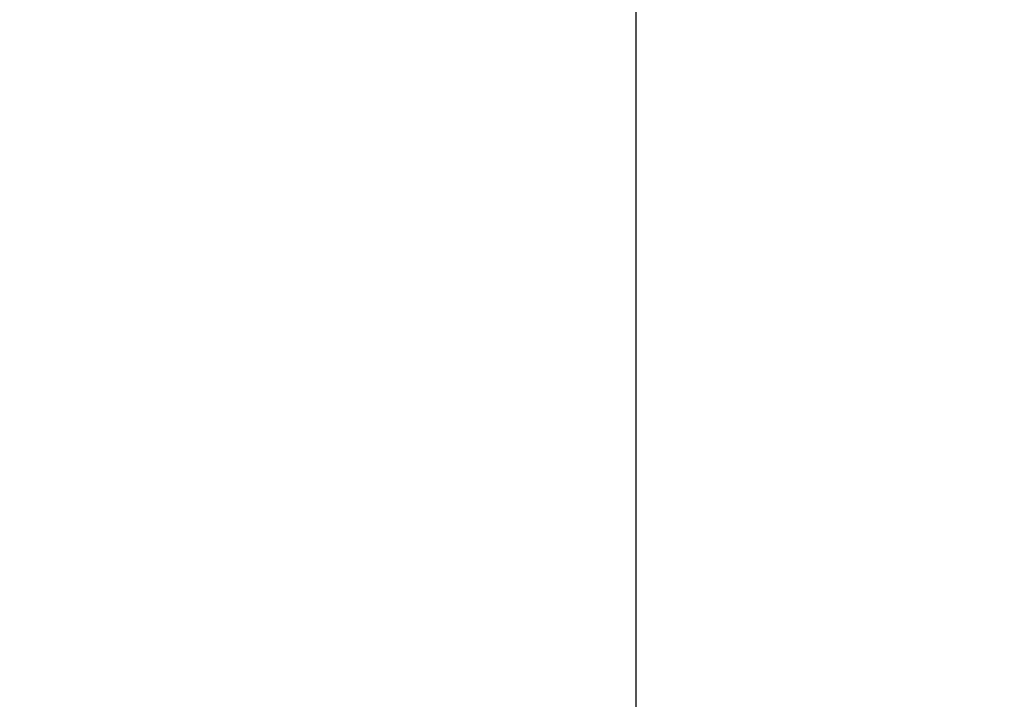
# Model space of a CAD drawing. Header units: millimetres. Extents: x 20 to 19889, y 40 to 15516.
# Tile 106 of 115: x 18675 to 19586, y 5781 to 6410. Entities that reach past the tile are written whole.
import ezdxf

# ---------------------------------------------------------------- set-up
doc = ezdxf.new("R2010")
doc.units = ezdxf.units.MM
doc.header["$LTSCALE"] = 2
doc.layers.add('COMPONENT_GEOMETRY', color=7, linetype='Continuous')
doc.styles.add('SLDTEXTSTYLE0', font='TXT', dxfattribs={"width": 0.75})
doc.dimstyles.new('SLDDIMSTYLE0', dxfattribs={"dimtxt": 100, "dimasz": 6.604, "dimexe": 0, "dimexo": 0.0625, "dimgap": 25, "dimtad": 0, "dimtih": 1, "dimtoh": 1, "dimdec": 1, "dimrnd": 1e-09, "dimzin": 12, "dimdsep": 46, "dimtxsty": 'SLDTEXTSTYLE0', "dimsah": 1, "dimcen": 0.09, "dimadec": 0, "dimazin": 3, "dimtfac": 1, "dimtdec": 1, "dimtofl": 0, "dimtmove": 0, "dimatfit": 3, "dimfxl": 1, "dimfrac": 2, "dimtolj": 1, "dimtzin": 12, "dimarcsym": 0})

# ---------------------------------------------------------------- blocks, each defined once
blk = doc.blocks.new('_D_7')
at = {"layer": 'COMPONENT_GEOMETRY', "color": 7}
for p, q in [((18136.75, 7959.49), (19251.5, 7959.49)), ((19245.15, 7959.49), (19245.15, 5203.33)), ((19045.08, 5183.02), (19014.61, 5183.02)), ((19014.61, 5183.02), (19014.61, 5024.27)), ((19445.22, 5183.02), (19475.69, 5183.02)), ((19475.69, 5183.02), (19475.69, 5024.27)), ((19014.61, 5024.27), (19045.08, 5024.27)), ((19475.69, 5024.27), (19445.22, 5024.27)), ((19245.15, 2118.49), (19245.15, 4874.65)), ((18196.53, 2118.49), (19251.5, 2118.49))]:
    blk.add_line(p, q, dxfattribs=at)
for points in [[(19245.15, 7959.49), (19244.13, 7952.89), (19246.17, 7952.89)], [(19245.15, 2118.49), (19246.17, 2125.1), (19244.13, 2125.1)]]:
    blk.add_solid(points, dxfattribs=at)
at = {"layer": 'COMPONENT_GEOMETRY', "color": 7, "char_height": 100, "attachment_point": 1, "style": 'SLDTEXTSTYLE0'}
for s, insert in [('9\'6.98"', (19045.08, 5153.18)), ('2920.5mm', (18916.96, 5003.56))]:
    blk.add_mtext(s, dxfattribs=dict(at, insert=insert))

msp = doc.modelspace()

# ---------------------------------------------------------------- dimensions: what is measured, and where the dimension line sits
at = {"layer": 'COMPONENT_GEOMETRY', "color": 7}
dim = msp.add_linear_dim(base=(19245.15, 7959.49), p1=(18193.99, 2118.49), p2=(18134.21, 7959.49), angle=90, dimstyle='SLDDIMSTYLE0', dxfattribs=at)
dim.commit()
dim.dimension.update_dxf_attribs({"geometry": '_D_7', "text_midpoint": (19245.15, 5038.99), "dimtype": 160})

doc.saveas('drawing.dxf')
